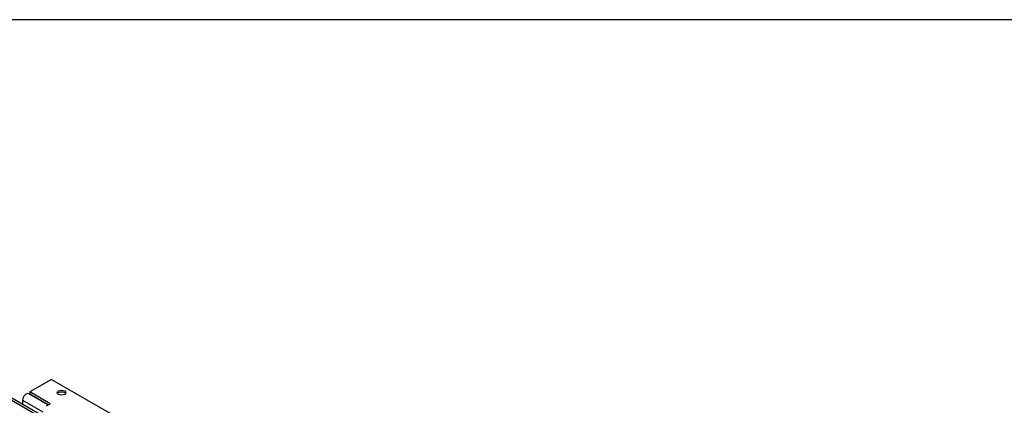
# Model space of a CAD drawing. Header units: inches. Extents: x 0 to 80.1, y 0 to 59.8.
# Tile 17 of 17: x 54 to 71.1, y 53.1 to 59.8. Entities that reach past the tile are written whole.
import ezdxf

# ---------------------------------------------------------------- set-up
doc = ezdxf.new("R2010")
doc.units = ezdxf.units.IN
doc.header["$MEASUREMENT"] = 0
for name, color, linetype in [('COM57178-13', 7, 'Continuous'), ('COM57184A', 7, 'Continuous'), ('COM57184B', 7, 'Continuous'), ('Default', 7, 'Continuous')]:
    doc.layers.add(name, color=color, linetype=linetype)

# ---------------------------------------------------------------- blocks, each defined once
blk = doc.blocks.new('SE6')
at = {"layer": 'COM57178-13', "color": 7, "linetype": 'Continuous'}
for p, q in [((70.416, 43.609), (53.147, 53.579)), ((70.456, 43.632), (53.187, 53.602))]:
    blk.add_line(p, q, dxfattribs=at)
at = {"layer": 'COM57184A', "color": 7, "linetype": 'Continuous'}
for p, q in [((54.044, 53.179), (54.044, 53.108)), ((54.044, 53.179), (54.397, 52.975)), ((54.484, 53.096), (54.149, 53.29))]:
    blk.add_line(p, q, dxfattribs=at)
blk.add_ellipse((54.105, 53.214), major_axis=(-0.0435, -0.0753), ratio=0.57735, start_param=3.141593, end_param=5.497787, dxfattribs=at)
at = {"layer": 'COM57184B', "color": 7, "linetype": 'Continuous'}
for p, q in [((54.547, 53.54), (54.167, 53.321)), ((54.547, 53.54), (70.103, 44.559)), ((54.167, 53.321), (54.167, 53.287)), ((54.52, 53.117), (54.167, 53.321)), ((54.167, 53.287), (54.491, 53.1)), ((54.456, 53.08), (54.52, 53.117))]:
    blk.add_line(p, q, dxfattribs=at)
blk.add_ellipse((54.721, 53.309), major_axis=(0.075, 0), ratio=0.57735, dxfattribs=at)
blk.add_ellipse((54.721, 53.276), major_axis=(-0.075, 0), ratio=0.57735, start_param=3.539028, end_param=5.88575, dxfattribs=at)

msp = doc.modelspace()

# ---------------------------------------------------------------- linework, layer by layer
at = {"layer": 'Default', "color": 7, "linetype": 'Continuous'}
msp.add_line((80, 59.783), (0, 59.783), dxfattribs=at)

# ---------------------------------------------------------------- block references
at = {"layer": 'Default'}
msp.add_blockref('SE6', (0, 0), dxfattribs=at)

doc.saveas('drawing.dxf')
